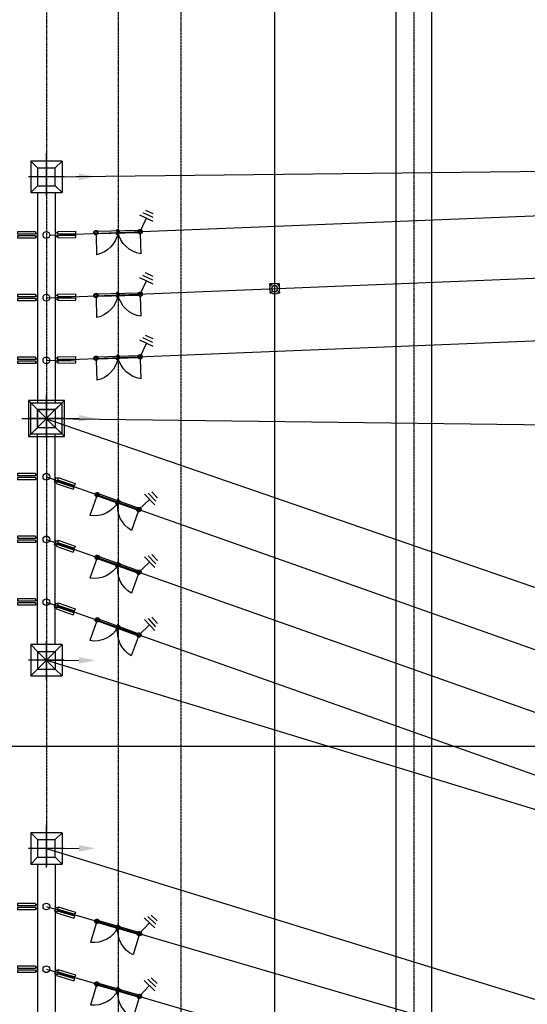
# Model space of a CAD drawing. Header units: inches. Extents: x -8998005 to 170525121, y -30058259 to 1575573.
# Tile 24 of 107: x -128459 to -71810, y 71161 to 181125. Entities that reach past the tile are written whole.
import ezdxf

# ---------------------------------------------------------------- set-up
doc = ezdxf.new("R2010")
doc.units = ezdxf.units.IN
doc.header["$LTSCALE"] = 5
doc.header["$MEASUREMENT"] = 0
for name, pattern in [('0', [0]), ('CENTER', [2, 1.25, -0.25, 0.25, -0.25]), ('HIDDEN', [0.375, 0.25, -0.125])]:
    doc.linetypes.add(name, pattern=pattern)
for name, color, linetype in [('CANAL', 4, 'Continuous'), ('CEN', 9, 'CENTER'), ('EQUPT', 4, '0'), ('FENCE', 7, 'Continuous'), ('INSULATOR', 7, 'Continuous'), ('ROAD', 1, 'Continuous'), ('TOWER', 7, 'Continuous')]:
    doc.layers.add(name, color=color, linetype=linetype)
doc.layers.add('CONDUCTOR', color=240, linetype='Continuous', lineweight=13)
doc.layers.add('FUTURE-01', color=8, linetype='HIDDEN', lineweight=9)

# ---------------------------------------------------------------- blocks, each defined once
blk = doc.blocks.new('e')
at = {"linetype": 'ByBlock'}
blk.add_line((0, 3674), (0, 0), dxfattribs=at)
blk.add_solid([(-367, 3674), (0, 5469), (367, 3674)])
blk = doc.blocks.new('i')
at = {"ltscale": 3000}
for p, q in [((-223, -222), (-223, 0)), ((223, 0), (-223, 0)), ((223, -222), (223, 0)), ((-350, -222), (-96, -222)), ((-350, -222), (-350, -2222)), ((-96, -222), (-96, -2222)), ((96, -222), (350, -222)), ((96, -222), (96, -2222)), ((350, -222), (350, -2222)), ((-350, -2222), (-96, -2222)), ((96, -2221), (350, -2221))]:
    blk.add_line(p, q, dxfattribs=at)
blk = doc.blocks.new('400TWR')
at = {"ltscale": 3000}
for p, q in [((-1000, 1000), (-2000, 2000)), ((1000, 1000), (2000, 2000)), ((-1000, -1000), (-2000, -2000)), ((1000, -1000), (2000, -2000))]:
    blk.add_line(p, q, dxfattribs=at)
for points in [[(-2000, -2000), (2000, -2000), (2000, 2000), (-2000, 2000)], [(-1000, -1000), (1000, -1000), (1000, 1000), (-1000, 1000)]]:
    blk.add_lwpolyline(points, close=True, dxfattribs=at)
at = {"layer": 'CEN', "ltscale": 1000}
for p, q in [((0, 2753), (0, -2753)), ((2781, 0), (-2781, 0))]:
    blk.add_line(p, q, dxfattribs=at)
blk = doc.blocks.new('400isopl')
at = {"ltscale": 1000}
for p, q in [((-2469, 245), (-2469, 2469)), ((2469, 245), (2469, 2469)), ((2258, 125), (-2258, 125)), ((-175, 247), (-178, 232)), ((-178, 232), (78, 137)), ((194, 133), (-175, 247)), ((175, 0), (-175, 0)), ((0, 324), (0, -324)), ((78, 137), (54, 113)), ((175, 125), (175, -125)), ((194, 133), (194, 125)), ((2258, -125), (-2258, -125)), ((-178, -232), (78, -137)), ((-175, -247), (-178, -232)), ((194, -133), (-175, -247)), ((78, -137), (54, -113)), ((194, -133), (194, -125))]:
    blk.add_line(p, q, dxfattribs=at)
for centre, radius, start, end in [((-3011, -543), 3060, 10.21936, 79.78064), ((3011, -543), 3060, 100.21936, 169.78064), ((-2469, 0), 245, 90, 270), ((-2469, 0), 125, 90, 270), ((-2469, 0), 245, 270, 90), ((-2469, 0), 125, 270, 90), ((0, 0), 125, 90, 270), ((0, 0), 125, 270, 90), ((2469, 0), 245, 90, 270), ((2469, 0), 125, 90, 270), ((2469, 0), 245, 270, 90), ((2469, 0), 125, 270, 90)]:
    blk.add_arc(centre, radius, start, end, dxfattribs=at)
blk = doc.blocks.new('ES')
at = {"ltscale": 1000}
for p, q in [((1097, 1485), (1846, 10)), ((1531, 1473), (2092, 367)), ((1941, 1507), (2362, 678)), ((0, 0), (1471, 747))]:
    blk.add_line(p, q, dxfattribs=at)
blk = doc.blocks.new('400CVTPL')
at = {"ltscale": 700}
for p, q in [((-528, 344), (-528, 528)), ((-344, 528), (-528, 528)), ((344, 528), (528, 528)), ((528, 344), (528, 528)), ((-528, -528), (-528, -344)), ((-344, -528), (-528, -528)), ((344, -528), (528, -528)), ((528, -528), (528, -344))]:
    blk.add_line(p, q, dxfattribs=at)
for radius, start, end in [(582, 0, 180), (582, 180, 0), (343, 0, 180), (343, 180, 0)]:
    blk.add_arc((0, 0), radius, start, end, dxfattribs=at)
blk = doc.blocks.new('A$C3F820AC0')
at = {"color": 3, "linetype": 'Continuous', "ltscale": 100}
for p, q in [((-125472, -203921, 96251), (-750, -202500)), ((-125484, -230921, 96251), (-790, -232500)), ((-125461, -230944, 96251), (-790, -274000)), ((-125483, -257921, 96251), (-711, -296013)), ((-125476, -278921, 96251), (-750, -317500))]:
    blk.add_line(p, q, dxfattribs=at)
at = {"color": 2, "linetype": 'Continuous', "ltscale": 100}
for p, q in [((-124984, -210421, 0), (-27775, -206526, 96251)), ((-125483, -217421, 96251), (-27780, -213529, 96251)), ((-125483, -224421, 96251), (-27775, -220526, 96251)), ((-125483, -237421, 96251), (-8260, -278914, 96251)), ((-125483, -244421, 96251), (-8265, -285914, 96251)), ((-125483, -251421, 96251), (-8260, -292914, 96251)), ((-125483, -285421, 96251), (-27775, -313971, 96251)), ((-125483, -292421, 96251), (-27780, -320971, 96251))]:
    blk.add_line(p, q, dxfattribs=at)
at = {"layer": 'CEN'}
for p, q in [((-84479, -12523, 96251), (-84479, -338338, 96251)), ((-117473, -18410, 96251), (-117483, -330724, 96251)), ((-110473, -18410, 96251), (-110483, -330724, 96251)), ((-125466, -55921, 96251), (-125478, -280921, 96251))]:
    blk.add_line(p, q, dxfattribs=at)
at = {"layer": 'FENCE'}
for p, q in [((-126705, -217198, 96251), (-126483, -217198, 96251)), ((-126705, -217643, 96251), (-126483, -217643, 96251)), ((-126705, -244198, 96251), (-126483, -244198, 96251)), ((-126705, -244643, 96251), (-126483, -244643, 96251)), ((-126705, -292198, 96251), (-126483, -292198, 96251)), ((-126705, -292643, 96251), (-126483, -292643, 96251))]:
    blk.add_line(p, q, dxfattribs=at)
for centre in [(-125483, -210421, 96251), (-125483, -217421, 96251), (-125483, -224421, 96251), (-125483, -237421, 96251), (-125483, -244421, 96251), (-125483, -251421, 96251), (-125483, -285421, 96251), (-125483, -292421, 96251)]:
    blk.add_ellipse(centre, major_axis=(-265, 265), ratio=1, start_param=5.497787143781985, end_param=11.78097245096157, dxfattribs=at)
at = {"layer": 'FUTURE-01'}
for p, q in [((-126484, -229171, 96251), (-126484, -205671, 96251)), ((-124484, -229171, 96251), (-124484, -205671, 96251)), ((-126484, -304171, 96251), (-126484, -280671, 96251)), ((-124484, -304171, 96251), (-124484, -280671, 96251))]:
    blk.add_line(p, q, dxfattribs=at)
at = {"layer": 'ROAD'}
blk.add_line((-82479, -339559), (-82479, -12643), dxfattribs=at)
at = {"layer": 'ROAD', "elevation": 96251}
blk.add_lwpolyline([(-86479, -12643), (-86479, -339559)], dxfattribs=at)
at = {"layer": 'TOWER'}
for p, q in [((-127234, -202171, 96251), (-127234, -205671, 96251)), ((-126484, -202921, 96251), (-127234, -202171, 96251)), ((-123734, -202171, 96251), (-127234, -202171, 96251)), ((-125484, -206051, 96251), (-125484, -201292, 96251)), ((-125484, -206051, 96251), (-125484, -201292, 96251)), ((-124484, -202921, 96251), (-123734, -202171, 96251)), ((-123734, -202171, 96251), (-123734, -205671, 96251)), ((-126484, -202921, 96251), (-126484, -204921, 96251)), ((-126484, -202921, 96251), (-124484, -202921, 96251)), ((-124484, -204921, 96251), (-124484, -202921, 96251)), ((-123496, -203921, 96251), (-127472, -203921, 96251)), ((-126484, -204921, 96251), (-127234, -205671, 96251)), ((-126484, -204921, 96251), (-124484, -204921, 96251)), ((-124484, -204921, 96251), (-123734, -205671, 96251)), ((-127234, -205671, 96251), (-123734, -205671, 96251)), ((-126484, -205671, 96251), (-126484, -229171, 96251)), ((-124484, -205671, 96251), (-124484, -229171, 96251)), ((-125483, -233051, 96251), (-125483, -228292, 96251)), ((-125483, -233051, 96251), (-125483, -228292, 96251)), ((-127234, -232671, 96251), (-127234, -229171, 96251)), ((-126484, -229921, 96251), (-127234, -229171, 96251)), ((-127234, -229171, 96251), (-123734, -229171, 96251)), ((-124484, -229921, 96251), (-123734, -229171, 96251)), ((-123734, -232671, 96251), (-123734, -229171, 96251)), ((-123496, -230921, 96251), (-127472, -230921, 96251)), ((-126484, -231921, 96251), (-126484, -229921, 96251)), ((-126484, -229921, 96251), (-124484, -229921, 96251)), ((-124484, -229921, 96251), (-124484, -231921, 96251)), ((-126451, -231921, 96251), (-127201, -232671, 96251)), ((-126451, -231921, 96251), (-124451, -231921, 96251)), ((-124451, -231921, 96251), (-123701, -232671, 96251)), ((-123701, -232671, 96251), (-127201, -232671, 96251)), ((-126483, -256171, 96251), (-126483, -232671, 96251)), ((-124483, -256171, 96251), (-124483, -232671, 96251)), ((-126483, -256921, 96251), (-127233, -256171, 96251)), ((-127233, -256171, 96251), (-127233, -259671, 96251)), ((-123733, -256171, 96251), (-127233, -256171, 96251)), ((-125483, -260051, 96251), (-125483, -255792, 96251)), ((-124483, -256921, 96251), (-123733, -256171, 96251)), ((-123733, -256171, 96251), (-123733, -259671, 96251)), ((-126483, -256921, 96251), (-126483, -258921, 96251)), ((-126483, -256921, 96251), (-124483, -256921, 96251)), ((-124483, -256921, 96251), (-126483, -258921, 96251)), ((-126483, -256921, 96251), (-124483, -258921, 96251)), ((-124483, -256921, 96251), (-124483, -258921, 96251)), ((-123495, -257921, 96251), (-127471, -257921, 96251)), ((-126483, -258921, 96251), (-127233, -259671, 96251)), ((-126483, -258921, 96251), (-124483, -258921, 96251)), ((-124483, -258921, 96251), (-123733, -259671, 96251)), ((-127233, -259671, 96251), (-123733, -259671, 96251)), ((-125484, -281051, 96251), (-125484, -276292, 96251)), ((-125484, -281051, 96251), (-125484, -276292, 96251)), ((-127234, -277171, 96251), (-127234, -280671, 96251)), ((-126484, -277921, 96251), (-127234, -277171, 96251)), ((-123734, -277171, 96251), (-127234, -277171, 96251)), ((-126484, -277921, 96251), (-126484, -279921, 96251)), ((-126484, -277921, 96251), (-124484, -277921, 96251)), ((-124484, -277921, 96251), (-123734, -277171, 96251)), ((-124484, -279921, 96251), (-124484, -277921, 96251)), ((-123734, -277171, 96251), (-123734, -280671, 96251)), ((-123496, -278921, 96251), (-127472, -278921, 96251)), ((-126484, -279921, 96251), (-127234, -280671, 96251)), ((-126484, -279921, 96251), (-124484, -279921, 96251)), ((-124484, -279921, 96251), (-123734, -280671, 96251)), ((-127234, -280671, 96251), (-123734, -280671, 96251)), ((-126484, -280671, 96251), (-126484, -304171, 96251)), ((-124484, -280671, 96251), (-124484, -304171, 96251))]:
    blk.add_line(p, q, dxfattribs=at)
at = {"layer": 'TOWER', "elevation": 96251}
for points in [[(-126484, -229921), (-124484, -231921)], [(-126484, -231921), (-124484, -229921)]]:
    blk.add_lwpolyline(points, dxfattribs=at)
at = {"layer": 'CONDUCTOR', "xscale": -1, "rotation": 270}
for p in [(-125507, -203921, 96251), (-125507, -230898, 96251), (-125521, -257929, 96251), (-125507, -278921, 96251)]:
    blk.add_blockref('e', p, dxfattribs=at)
at = {"layer": 'EQUPT', "extrusion": (0, 0, -1), "zscale": -1333.333333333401}
for name, p, rotation in [('ES', (115014, -210045, -96251), 88.67202383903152), ('400isopl', (117480, -210102, -96251), 178.6720104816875), ('ES', (115015, -217033, -96251), 88.38525206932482), ('400isopl', (117480, -217102, -96251), 178.3852387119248), ('ES', (115016, -224020, -96251), 88.10064158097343), ('400isopl', (117481, -224102, -96251), 178.1006282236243), ('400isopl', (117481, -240253, -96251), 199.6817737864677), ('ES', (115159, -241084, -96251), 109.6817808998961), ('400isopl', (117481, -247253, -96251), 199.784010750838), ('ES', (115160, -248088, -96251), 109.7840178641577), ('ES', (115165, -255099, -96251), 110.058858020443), ('400isopl', (117482, -254253, -96251), 200.0588509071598), ('400isopl', (117482, -287759, -96251), 196.3132872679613), ('ES', (115115, -288451, -96251), 106.3132943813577), ('ES', (115115, -295452, -96251), 106.3290732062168), ('400isopl', (117482, -294759, -96251), 196.3290660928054)]:
    blk.add_blockref(name, p, dxfattribs=dict(at, rotation=rotation))
at = {"layer": 'EQUPT', "zscale": 1333.333333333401, "rotation": 90}
blk.add_blockref('400CVTPL', (-100000, -216406, 96251), dxfattribs=at)
at = {"layer": 'INSULATOR', "xscale": -1}
for p, rotation in [((-124444, -210398, 96251), 91.62870295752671), ((-124444, -217398, 96251), 91.62870295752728), ((-124444, -224398, 96251), 91.62870295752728), ((-124492, -237770, 96251), 71.02942847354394), ((-124485, -244773, 96251), 71.02942847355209), ((-124492, -251774, 96251), 71.02942847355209), ((-124462, -285732, 96251), 73.43819629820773), ((-124462, -292732, 96251), 73.4381962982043)]:
    blk.add_blockref('i', p, dxfattribs=dict(at, rotation=rotation))
at = {"layer": 'INSULATOR', "rotation": 270}
for p in [(-126485, -210421, 96251), (-126485, -217421, 96251), (-126485, -224421, 96251), (-126485, -237421, 96251), (-126485, -244421, 96251), (-126485, -251421, 96251), (-126485, -285421, 96251), (-126485, -292421, 96251)]:
    blk.add_blockref('i', p, dxfattribs=at)
at = {"layer": 'TOWER', "zscale": 1333.333333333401, "rotation": 90}
blk.add_blockref('400TWR', (-125461, -230921, 96251), dxfattribs=at)

msp = doc.modelspace()

# ---------------------------------------------------------------- linework, layer by layer
at = {"layer": 'CANAL', "color": 8}
for p, q in [((-100000, -800000), (-100000, 1470819)), ((-597246, 100000), (1664920, 100000))]:
    msp.add_line(p, q, dxfattribs=at)

# ---------------------------------------------------------------- block references
at = {"ltscale": 100}
msp.add_blockref('A$C3F820AC0', (0, 367500), dxfattribs=at)

doc.saveas('drawing.dxf')
